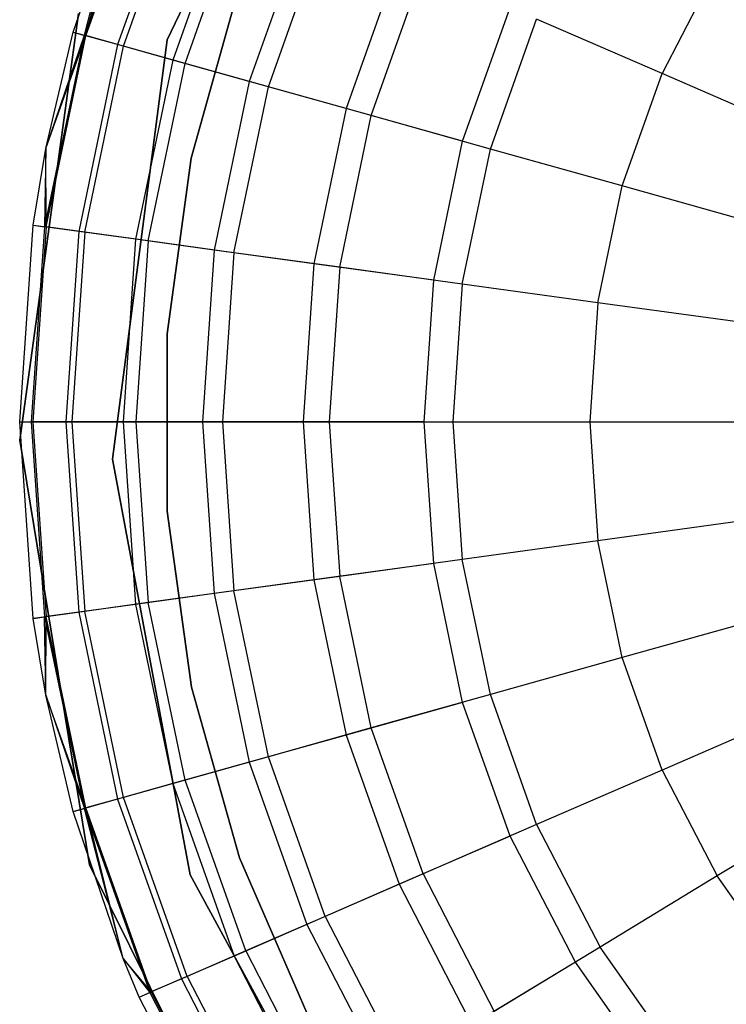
# Model space of a CAD drawing. Extents: x -28.1 to 0, y 0 to 28.1.
# Tile 190 of 215: x -14.566 to -14.326, y 27.458 to 27.794. Entities that reach past the tile are written whole.
import ezdxf

# ---------------------------------------------------------------- set-up
doc = ezdxf.new("R2010")
doc.units = 0
doc.header["$MEASUREMENT"] = 0
doc.layers.get('0').update_dxf_attribs({"color": 13, "linetype": 'CONTINUOUS'})

# ---------------------------------------------------------------- blocks, each defined once
blk = doc.blocks.new('ORTO_VIII_Z_ZAROWKA_OKAPO0')
at = {"color": 0}
for p, q in [((13.8939, 28.04861, 10.00781), (13.95575, 28.17878, 10.00781)), ((13.95575, 28.17878, 3.3149), (13.8939, 28.04861, 3.3149)), ((13.95575, 28.17878, 3.3149), (13.8939, 28.04861, 3.3149)), ((13.8939, 28.04861, 10.00781), (13.95575, 28.17878, 10.00781)), ((13.88799, 28.11293, 10.32419), (13.86567, 28.05014, 10.32419)), ((13.88799, 28.11293, 10.32419), (13.86567, 28.05014, 10.32419)), ((13.8662, 28.05, 12.03365), (13.88849, 28.11271, 12.03365)), ((13.8662, 28.05, 12.03365), (13.88849, 28.11271, 12.03365)), ((13.89879, 28.10823, 10.24572), (13.87702, 28.04697, 10.24572)), ((13.89879, 28.10823, 10.24572), (13.87702, 28.04697, 10.24572)), ((13.87903, 28.0464, 12.08336), (13.90071, 28.1074, 12.08336)), ((13.87903, 28.0464, 12.08336), (13.90071, 28.1074, 12.08336)), ((13.86188, 28.05121, 10.40345), (13.87888, 28.10134, 10.40345)), ((13.86188, 28.05121, 11.98237), (13.87888, 28.10134, 11.98237)), ((13.86188, 28.05121, 10.40345), (13.87888, 28.10134, 10.40345)), ((13.86188, 28.05121, 11.98237), (13.87888, 28.10134, 11.98237)), ((13.86567, 28.05014, 10.32419), (13.87888, 28.10134, 10.40345)), ((13.86567, 28.05014, 10.32419), (13.87888, 28.10134, 10.40345)), ((13.8662, 28.05, 12.03365), (13.87888, 28.10134, 11.98237)), ((13.8662, 28.05, 12.03365), (13.87888, 28.10134, 11.98237)), ((13.91668, 28.10046, 10.16879), (13.8958, 28.0417, 10.16879)), ((13.91668, 28.10046, 10.16879), (13.8958, 28.0417, 10.16879)), ((13.89997, 28.04053, 12.13001), (13.92066, 28.09874, 12.13001)), ((13.89997, 28.04053, 12.13001), (13.92066, 28.09874, 12.13001)), ((13.94148, 28.08969, 10.09418), (13.92183, 28.03441, 10.09418)), ((13.94148, 28.08969, 10.09418), (13.92183, 28.03441, 10.09418)), ((13.9284, 28.03257, 12.17217), (13.94773, 28.08698, 12.17217)), ((13.9284, 28.03257, 12.17217), (13.94773, 28.08698, 12.17217)), ((13.97294, 28.07603, 10.02262), (13.95486, 28.02515, 10.02262)), ((13.97294, 28.07603, 10.02262), (13.95486, 28.02515, 10.02262)), ((13.96344, 28.02275, 12.20857), (13.98112, 28.07247, 12.20857)), ((13.96344, 28.02275, 12.20857), (13.98112, 28.07247, 12.20857)), ((14.08128, 28.07319, 12.25984), (14.06257, 28.03709, 12.25984)), ((14.08128, 28.07319, 12.25984), (14.06257, 28.03709, 12.25984)), ((13.91832, 28.06649, 3.47238), (13.90205, 28.00827, 3.47238)), ((13.90205, 28.00827, 3.43301), (13.91832, 28.06649, 3.43301)), ((13.91832, 28.06649, 3.47238), (13.90205, 28.00827, 3.47238)), ((13.90205, 28.00827, 3.43301), (13.91832, 28.06649, 3.43301)), ((13.99456, 28.01403, 9.95481), (14.01076, 28.0596, 9.95481)), ((13.99456, 28.01403, 9.95481), (14.01076, 28.0596, 9.95481)), ((13.86369, 28.05751, 10.00781), (13.84367, 27.91218, 10.00781)), ((13.84367, 27.91218, 3.3149), (13.86369, 28.05751, 3.3149)), ((13.86369, 28.05751, 10.00781), (13.84367, 27.91218, 10.00781)), ((13.84367, 27.91218, 3.3149), (13.86369, 28.05751, 3.3149)), ((14.00404, 28.01138, 12.23809), (14.01979, 28.05568, 12.23809)), ((14.00404, 28.01138, 12.23809), (14.01979, 28.05568, 12.23809)), ((14.06257, 28.03709, 12.25984), (14.01979, 28.05568, 12.23809)), ((14.06257, 28.03709, 12.25984), (14.01979, 28.05568, 12.23809)), ((13.85252, 28.01157, 10.40345), (13.86188, 28.05121, 10.40345)), ((13.85252, 28.01157, 11.98237), (13.86188, 28.05121, 11.98237)), ((13.85252, 28.01157, 10.40345), (13.86188, 28.05121, 10.40345)), ((13.85252, 28.01157, 11.98237), (13.86188, 28.05121, 11.98237)), ((13.86188, 28.05121, 10.40345), (13.86567, 28.05014, 10.32419)), ((13.86188, 28.05121, 10.40345), (13.86567, 28.05014, 10.32419)), ((13.86188, 28.05121, 11.98237), (13.86188, 28.05121, 10.40345)), ((13.86188, 28.05121, 11.98237), (13.86188, 28.05121, 10.40345)), ((13.86188, 28.05121, 11.98237), (13.8662, 28.05, 12.03365)), ((13.86188, 28.05121, 11.98237), (13.8662, 28.05, 12.03365)), ((13.86567, 28.05014, 10.32419), (13.85212, 27.98491, 10.32419)), ((13.86567, 28.05014, 10.32419), (13.85212, 27.98491, 10.32419)), ((13.85252, 28.01157, 10.40345), (13.86567, 28.05014, 10.32419)), ((13.85252, 28.01157, 10.40345), (13.86567, 28.05014, 10.32419)), ((13.85252, 28.01157, 11.98237), (13.8662, 28.05, 12.03365)), ((13.85252, 28.01157, 11.98237), (13.8662, 28.05, 12.03365)), ((13.85266, 27.98483, 12.03365), (13.8662, 28.05, 12.03365)), ((13.85266, 27.98483, 12.03365), (13.8662, 28.05, 12.03365)), ((13.87702, 28.04697, 10.24572), (13.86567, 28.05014, 10.32419)), ((13.87702, 28.04697, 10.24572), (13.86567, 28.05014, 10.32419)), ((13.87903, 28.0464, 12.08336), (13.8662, 28.05, 12.03365)), ((13.87903, 28.0464, 12.08336), (13.8662, 28.05, 12.03365)), ((13.8753, 27.90569, 10.00781), (13.8939, 28.04861, 10.00781)), ((13.8939, 28.04861, 3.3149), (13.8753, 27.90569, 3.3149)), ((13.8939, 28.04861, 3.3149), (13.8753, 27.90569, 3.3149)), ((13.8753, 27.90569, 10.00781), (13.8939, 28.04861, 10.00781)), ((13.8939, 28.04861, 10.00781), (13.8939, 28.04861, 3.3149)), ((13.8939, 28.04861, 10.00781), (13.8939, 28.04861, 3.3149)), ((13.87702, 28.04697, 10.24572), (13.86379, 27.9833, 10.24572)), ((13.87702, 28.04697, 10.24572), (13.86379, 27.9833, 10.24572)), ((13.86586, 27.98302, 12.08336), (13.87903, 28.0464, 12.08336)), ((13.86586, 27.98302, 12.08336), (13.87903, 28.0464, 12.08336)), ((13.8958, 28.0417, 10.16879), (13.87702, 28.04697, 10.24572)), ((13.8958, 28.0417, 10.16879), (13.87702, 28.04697, 10.24572)), ((13.89997, 28.04053, 12.13001), (13.87903, 28.0464, 12.08336)), ((13.89997, 28.04053, 12.13001), (13.87903, 28.0464, 12.08336)), ((13.8958, 28.0417, 10.16879), (13.88311, 27.98065, 10.16879)), ((13.8958, 28.0417, 10.16879), (13.88311, 27.98065, 10.16879)), ((13.92183, 28.03441, 10.09418), (13.8958, 28.0417, 10.16879)), ((13.92183, 28.03441, 10.09418), (13.8958, 28.0417, 10.16879)), ((13.8874, 27.98006, 12.13001), (13.89997, 28.04053, 12.13001)), ((13.8874, 27.98006, 12.13001), (13.89997, 28.04053, 12.13001)), ((13.9284, 28.03257, 12.17217), (13.89997, 28.04053, 12.13001)), ((13.9284, 28.03257, 12.17217), (13.89997, 28.04053, 12.13001)), ((13.92183, 28.03441, 10.09418), (13.9099, 27.97697, 10.09418)), ((13.92183, 28.03441, 10.09418), (13.9099, 27.97697, 10.09418)), ((13.95486, 28.02515, 10.02262), (13.92183, 28.03441, 10.09418)), ((13.95486, 28.02515, 10.02262), (13.92183, 28.03441, 10.09418)), ((14.04896, 27.99879, 12.25984), (14.06257, 28.03709, 12.25984)), ((14.04896, 27.99879, 12.25984), (14.06257, 28.03709, 12.25984)), ((14.10817, 28.01729, 12.27316), (14.06257, 28.03709, 12.25984)), ((14.10817, 28.01729, 12.27316), (14.06257, 28.03709, 12.25984)), ((13.91665, 27.97604, 12.17217), (13.9284, 28.03257, 12.17217)), ((13.91665, 27.97604, 12.17217), (13.9284, 28.03257, 12.17217)), ((13.96344, 28.02275, 12.20857), (13.9284, 28.03257, 12.17217)), ((13.96344, 28.02275, 12.20857), (13.9284, 28.03257, 12.17217)), ((13.95486, 28.02515, 10.02262), (13.94388, 27.97229, 10.02262)), ((13.95486, 28.02515, 10.02262), (13.94388, 27.97229, 10.02262)), ((13.99456, 28.01403, 9.95481), (13.95486, 28.02515, 10.02262)), ((13.99456, 28.01403, 9.95481), (13.95486, 28.02515, 10.02262)), ((13.95271, 27.97108, 12.20857), (13.96344, 28.02275, 12.20857)), ((13.95271, 27.97108, 12.20857), (13.96344, 28.02275, 12.20857)), ((14.00404, 28.01138, 12.23809), (13.96344, 28.02275, 12.20857)), ((14.00404, 28.01138, 12.23809), (13.96344, 28.02275, 12.20857)), ((13.84821, 27.98544, 10.40345), (13.85252, 28.01157, 10.40345)), ((13.84821, 27.98544, 11.98237), (13.85252, 28.01157, 11.98237)), ((13.84821, 27.98544, 10.40345), (13.85252, 28.01157, 10.40345)), ((13.84821, 27.98544, 11.98237), (13.85252, 28.01157, 11.98237)), ((13.85252, 28.01157, 10.40345), (13.85212, 27.98491, 10.32419)), ((13.85252, 28.01157, 10.40345), (13.85212, 27.98491, 10.32419)), ((13.85252, 28.01157, 11.98237), (13.85252, 28.01157, 10.40345)), ((13.85252, 28.01157, 11.98237), (13.85252, 28.01157, 10.40345)), ((13.85266, 27.98483, 12.03365), (13.85252, 28.01157, 11.98237)), ((13.85266, 27.98483, 12.03365), (13.85252, 28.01157, 11.98237)), ((13.98473, 27.96668, 9.95481), (13.99456, 28.01403, 9.95481)), ((13.98473, 27.96668, 9.95481), (13.99456, 28.01403, 9.95481)), ((13.99448, 27.96534, 12.23809), (14.00404, 28.01138, 12.23809)), ((13.99448, 27.96534, 12.23809), (14.00404, 28.01138, 12.23809)), ((14.04896, 27.99879, 12.25984), (14.00404, 28.01138, 12.23809)), ((14.04896, 27.99879, 12.25984), (14.00404, 28.01138, 12.23809)), ((13.90205, 28.00827, 3.47238), (13.89386, 27.94838, 3.47238)), ((13.89386, 27.94838, 3.43301), (13.90205, 28.00827, 3.43301)), ((13.90205, 28.00827, 3.47238), (13.89386, 27.94838, 3.47238)), ((13.89386, 27.94838, 3.43301), (13.90205, 28.00827, 3.43301)), ((13.90205, 28.00827, 3.47238), (13.90205, 28.00827, 3.43301)), ((13.90205, 28.00827, 3.47238), (13.90205, 28.00827, 3.43301)), ((14.04069, 27.95899, 12.25984), (14.04896, 27.99879, 12.25984)), ((14.04069, 27.95899, 12.25984), (14.04896, 27.99879, 12.25984)), ((14.09683, 27.98538, 12.27316), (14.04896, 27.99879, 12.25984)), ((14.09683, 27.98538, 12.27316), (14.04896, 27.99879, 12.25984)), ((13.84363, 27.91843, 10.40345), (13.84821, 27.98544, 10.40345)), ((13.84363, 27.91843, 11.98237), (13.84821, 27.98544, 11.98237)), ((13.84363, 27.91843, 10.40345), (13.84821, 27.98544, 10.40345)), ((13.84363, 27.91843, 11.98237), (13.84821, 27.98544, 11.98237)), ((13.85212, 27.98491, 10.32419), (13.84757, 27.91843, 10.32419)), ((13.85212, 27.98491, 10.32419), (13.84757, 27.91843, 10.32419)), ((13.85266, 27.98483, 12.03365), (13.84812, 27.91843, 12.03365)), ((13.85266, 27.98483, 12.03365), (13.84812, 27.91843, 12.03365)), ((13.84821, 27.98544, 10.40345), (13.85212, 27.98491, 10.32419)), ((13.84821, 27.98544, 10.40345), (13.85212, 27.98491, 10.32419)), ((13.84821, 27.98544, 11.98237), (13.84821, 27.98544, 10.40345)), ((13.84821, 27.98544, 11.98237), (13.84821, 27.98544, 10.40345)), ((13.84821, 27.98544, 11.98237), (13.85266, 27.98483, 12.03365)), ((13.84821, 27.98544, 11.98237), (13.85266, 27.98483, 12.03365)), ((13.86379, 27.9833, 10.24572), (13.85212, 27.98491, 10.32419)), ((13.86379, 27.9833, 10.24572), (13.85212, 27.98491, 10.32419)), ((13.86586, 27.98302, 12.08336), (13.85266, 27.98483, 12.03365)), ((13.86586, 27.98302, 12.08336), (13.85266, 27.98483, 12.03365)), ((13.86379, 27.9833, 10.24572), (13.85935, 27.91843, 10.24572)), ((13.86379, 27.9833, 10.24572), (13.85935, 27.91843, 10.24572)), ((13.86586, 27.98302, 12.08336), (13.86144, 27.91843, 12.08336)), ((13.86586, 27.98302, 12.08336), (13.86144, 27.91843, 12.08336)), ((13.88311, 27.98065, 10.16879), (13.86379, 27.9833, 10.24572)), ((13.88311, 27.98065, 10.16879), (13.86379, 27.9833, 10.24572)), ((13.8874, 27.98006, 12.13001), (13.86586, 27.98302, 12.08336)), ((13.8874, 27.98006, 12.13001), (13.86586, 27.98302, 12.08336)), ((13.88311, 27.98065, 10.16879), (13.87886, 27.91843, 10.16879)), ((13.88311, 27.98065, 10.16879), (13.87886, 27.91843, 10.16879)), ((13.9099, 27.97697, 10.09418), (13.88311, 27.98065, 10.16879)), ((13.9099, 27.97697, 10.09418), (13.88311, 27.98065, 10.16879)), ((13.8874, 27.98006, 12.13001), (13.88319, 27.91843, 12.13001)), ((13.8874, 27.98006, 12.13001), (13.88319, 27.91843, 12.13001)), ((13.91665, 27.97604, 12.17217), (13.8874, 27.98006, 12.13001)), ((13.91665, 27.97604, 12.17217), (13.8874, 27.98006, 12.13001)), ((13.9099, 27.97697, 10.09418), (13.90589, 27.91843, 10.09418)), ((13.9099, 27.97697, 10.09418), (13.90589, 27.91843, 10.09418)), ((13.94388, 27.97229, 10.02262), (13.9099, 27.97697, 10.09418)), ((13.94388, 27.97229, 10.02262), (13.9099, 27.97697, 10.09418)), ((13.91665, 27.97604, 12.17217), (13.91271, 27.91843, 12.17217)), ((13.91665, 27.97604, 12.17217), (13.91271, 27.91843, 12.17217)), ((13.95271, 27.97108, 12.20857), (13.91665, 27.97604, 12.17217)), ((13.95271, 27.97108, 12.20857), (13.91665, 27.97604, 12.17217)), ((13.94388, 27.97229, 10.02262), (13.9402, 27.91843, 10.02262)), ((13.94388, 27.97229, 10.02262), (13.9402, 27.91843, 10.02262)), ((13.98473, 27.96668, 9.95481), (13.94388, 27.97229, 10.02262)), ((13.98473, 27.96668, 9.95481), (13.94388, 27.97229, 10.02262)), ((13.95271, 27.97108, 12.20857), (13.94911, 27.91843, 12.20857)), ((13.95271, 27.97108, 12.20857), (13.94911, 27.91843, 12.20857)), ((13.99448, 27.96534, 12.23809), (13.95271, 27.97108, 12.20857)), ((13.99448, 27.96534, 12.23809), (13.95271, 27.97108, 12.20857)), ((13.98143, 27.91843, 9.95481), (13.98473, 27.96668, 9.95481)), ((13.98143, 27.91843, 9.95481), (13.98473, 27.96668, 9.95481)), ((13.99448, 27.96534, 12.23809), (13.99127, 27.91843, 12.23809)), ((13.99448, 27.96534, 12.23809), (13.99127, 27.91843, 12.23809)), ((14.04069, 27.95899, 12.25984), (13.99448, 27.96534, 12.23809)), ((14.04069, 27.95899, 12.25984), (13.99448, 27.96534, 12.23809)), ((14.04069, 27.95899, 12.25984), (14.03792, 27.91843, 12.25984)), ((14.04069, 27.95899, 12.25984), (14.03792, 27.91843, 12.25984)), ((14.08994, 27.95222, 12.27316), (14.04069, 27.95899, 12.25984)), ((14.08994, 27.95222, 12.27316), (14.04069, 27.95899, 12.25984)), ((13.89386, 27.94838, 3.47238), (13.89389, 27.88793, 3.47238)), ((13.89389, 27.88793, 3.43301), (13.89386, 27.94838, 3.43301)), ((13.89386, 27.94838, 3.47238), (13.89389, 27.88793, 3.47238)), ((13.89386, 27.94838, 3.47238), (13.89386, 27.94838, 3.43301)), ((13.89389, 27.88793, 3.43301), (13.89386, 27.94838, 3.43301)), ((13.89386, 27.94838, 3.47238), (13.89386, 27.94838, 3.43301)), ((13.84821, 27.85142, 10.40345), (13.84363, 27.91843, 10.40345)), ((13.84363, 27.91843, 10.40345), (13.84757, 27.91843, 10.32419)), ((13.84363, 27.91843, 10.40345), (13.84757, 27.91843, 10.32419)), ((13.84821, 27.85142, 11.98237), (13.84363, 27.91843, 11.98237)), ((13.84363, 27.91843, 11.98237), (13.84363, 27.91843, 10.40345)), ((13.84821, 27.85142, 10.40345), (13.84363, 27.91843, 10.40345)), ((13.84363, 27.91843, 11.98237), (13.84363, 27.91843, 10.40345)), ((13.84363, 27.91843, 11.98237), (13.84812, 27.91843, 12.03365)), ((13.84363, 27.91843, 11.98237), (13.84812, 27.91843, 12.03365)), ((13.84821, 27.85142, 11.98237), (13.84363, 27.91843, 11.98237)), ((13.84757, 27.91843, 10.32419), (13.85212, 27.85196, 10.32419)), ((13.84757, 27.91843, 10.32419), (13.85212, 27.85196, 10.32419)), ((13.85935, 27.91843, 10.24572), (13.84757, 27.91843, 10.32419)), ((13.85935, 27.91843, 10.24572), (13.84757, 27.91843, 10.32419)), ((13.84812, 27.91843, 12.03365), (13.86144, 27.91843, 12.08336)), ((13.84812, 27.91843, 12.03365), (13.86144, 27.91843, 12.08336)), ((13.84812, 27.91843, 12.03365), (13.85266, 27.85203, 12.03365)), ((13.84812, 27.91843, 12.03365), (13.85266, 27.85203, 12.03365)), ((13.85935, 27.91843, 10.24572), (13.86379, 27.85356, 10.24572)), ((13.85935, 27.91843, 10.24572), (13.86379, 27.85356, 10.24572)), ((13.87886, 27.91843, 10.16879), (13.85935, 27.91843, 10.24572)), ((13.87886, 27.91843, 10.16879), (13.85935, 27.91843, 10.24572)), ((13.86144, 27.91843, 12.08336), (13.88319, 27.91843, 12.13001)), ((13.86144, 27.91843, 12.08336), (13.88319, 27.91843, 12.13001)), ((13.86144, 27.91843, 12.08336), (13.86586, 27.85385, 12.08336)), ((13.86144, 27.91843, 12.08336), (13.86586, 27.85385, 12.08336)), ((13.87886, 27.91843, 10.16879), (13.88311, 27.85622, 10.16879)), ((13.87886, 27.91843, 10.16879), (13.88311, 27.85622, 10.16879)), ((13.90589, 27.91843, 10.09418), (13.87886, 27.91843, 10.16879)), ((13.90589, 27.91843, 10.09418), (13.87886, 27.91843, 10.16879)), ((13.88319, 27.91843, 12.13001), (13.91271, 27.91843, 12.17217)), ((13.88319, 27.91843, 12.13001), (13.91271, 27.91843, 12.17217)), ((13.88319, 27.91843, 12.13001), (13.8874, 27.85681, 12.13001)), ((13.88319, 27.91843, 12.13001), (13.8874, 27.85681, 12.13001)), ((13.90589, 27.91843, 10.09418), (13.9099, 27.8599, 10.09418)), ((13.90589, 27.91843, 10.09418), (13.9099, 27.8599, 10.09418)), ((13.9402, 27.91843, 10.02262), (13.90589, 27.91843, 10.09418)), ((13.9402, 27.91843, 10.02262), (13.90589, 27.91843, 10.09418)), ((13.91271, 27.91843, 12.17217), (13.94911, 27.91843, 12.20857)), ((13.91271, 27.91843, 12.17217), (13.94911, 27.91843, 12.20857)), ((13.91271, 27.91843, 12.17217), (13.91665, 27.86083, 12.17217)), ((13.91271, 27.91843, 12.17217), (13.91665, 27.86083, 12.17217)), ((13.9402, 27.91843, 10.02262), (13.94388, 27.86457, 10.02262)), ((13.9402, 27.91843, 10.02262), (13.94388, 27.86457, 10.02262)), ((13.98143, 27.91843, 9.95481), (13.9402, 27.91843, 10.02262)), ((13.98143, 27.91843, 9.95481), (13.9402, 27.91843, 10.02262)), ((13.94911, 27.91843, 12.20857), (13.99127, 27.91843, 12.23809)), ((13.94911, 27.91843, 12.20857), (13.99127, 27.91843, 12.23809)), ((13.94911, 27.91843, 12.20857), (13.95271, 27.86578, 12.20857)), ((13.94911, 27.91843, 12.20857), (13.95271, 27.86578, 12.20857)), ((13.98473, 27.87019, 9.95481), (13.98143, 27.91843, 9.95481)), ((13.98473, 27.87019, 9.95481), (13.98143, 27.91843, 9.95481)), ((13.99127, 27.91843, 12.23809), (14.03792, 27.91843, 12.25984)), ((13.99127, 27.91843, 12.23809), (14.03792, 27.91843, 12.25984)), ((13.99127, 27.91843, 12.23809), (13.99448, 27.87153, 12.23809)), ((13.99127, 27.91843, 12.23809), (13.99448, 27.87153, 12.23809)), ((14.03792, 27.91843, 12.25984), (14.08763, 27.91843, 12.27316)), ((14.03792, 27.91843, 12.25984), (14.08763, 27.91843, 12.27316)), ((14.03792, 27.91843, 12.25984), (14.04069, 27.87788, 12.25984)), ((14.03792, 27.91843, 12.25984), (14.04069, 27.87788, 12.25984)), ((13.84367, 27.91218, 10.00781), (13.86737, 27.76742, 10.00781)), ((13.86737, 27.76742, 3.3149), (13.84367, 27.91218, 3.3149)), ((13.84367, 27.91218, 10.00781), (13.86737, 27.76742, 10.00781)), ((13.84367, 27.91218, 10.00781), (13.84367, 27.91218, 3.3149)), ((13.86737, 27.76742, 3.3149), (13.84367, 27.91218, 3.3149)), ((13.84367, 27.91218, 10.00781), (13.84367, 27.91218, 3.3149)), ((13.90177, 27.76403, 10.00781), (13.8753, 27.90569, 10.00781)), ((13.8753, 27.90569, 3.3149), (13.90177, 27.76403, 3.3149)), ((13.8753, 27.90569, 3.3149), (13.90177, 27.76403, 3.3149)), ((13.8753, 27.90569, 3.3149), (13.8753, 27.90569, 10.00781)), ((13.90177, 27.76403, 10.00781), (13.8753, 27.90569, 10.00781)), ((13.8753, 27.90569, 3.3149), (13.8753, 27.90569, 10.00781)), ((13.89389, 27.88793, 3.47238), (13.90216, 27.82805, 3.47238)), ((13.90216, 27.82805, 3.43301), (13.89389, 27.88793, 3.43301)), ((13.89389, 27.88793, 3.47238), (13.90216, 27.82805, 3.47238)), ((13.89389, 27.88793, 3.47238), (13.89389, 27.88793, 3.43301)), ((13.90216, 27.82805, 3.43301), (13.89389, 27.88793, 3.43301)), ((13.89389, 27.88793, 3.47238), (13.89389, 27.88793, 3.43301)), ((14.08994, 27.88465, 12.27316), (14.04069, 27.87788, 12.25984)), ((14.08994, 27.88465, 12.27316), (14.04069, 27.87788, 12.25984)), ((14.04069, 27.87788, 12.25984), (13.99448, 27.87153, 12.23809)), ((14.04069, 27.87788, 12.25984), (13.99448, 27.87153, 12.23809)), ((14.04896, 27.83808, 12.25984), (14.04069, 27.87788, 12.25984)), ((14.04896, 27.83808, 12.25984), (14.04069, 27.87788, 12.25984)), ((13.98473, 27.87019, 9.95481), (13.94388, 27.86457, 10.02262)), ((13.98473, 27.87019, 9.95481), (13.94388, 27.86457, 10.02262)), ((13.99448, 27.87153, 12.23809), (13.95271, 27.86578, 12.20857)), ((13.99448, 27.87153, 12.23809), (13.95271, 27.86578, 12.20857)), ((13.99456, 27.82284, 9.95481), (13.98473, 27.87019, 9.95481)), ((13.99456, 27.82284, 9.95481), (13.98473, 27.87019, 9.95481)), ((14.00404, 27.82549, 12.23809), (13.99448, 27.87153, 12.23809)), ((14.00404, 27.82549, 12.23809), (13.99448, 27.87153, 12.23809)), ((13.94388, 27.86457, 10.02262), (13.9099, 27.8599, 10.09418)), ((13.94388, 27.86457, 10.02262), (13.9099, 27.8599, 10.09418)), ((13.95271, 27.86578, 12.20857), (13.91665, 27.86083, 12.17217)), ((13.95271, 27.86578, 12.20857), (13.91665, 27.86083, 12.17217)), ((13.94388, 27.86457, 10.02262), (13.95486, 27.81171, 10.02262)), ((13.94388, 27.86457, 10.02262), (13.95486, 27.81171, 10.02262)), ((13.96344, 27.81412, 12.20857), (13.95271, 27.86578, 12.20857)), ((13.96344, 27.81412, 12.20857), (13.95271, 27.86578, 12.20857)), ((13.9099, 27.8599, 10.09418), (13.88311, 27.85622, 10.16879)), ((13.9099, 27.8599, 10.09418), (13.88311, 27.85622, 10.16879)), ((13.91665, 27.86083, 12.17217), (13.8874, 27.85681, 12.13001)), ((13.91665, 27.86083, 12.17217), (13.8874, 27.85681, 12.13001)), ((13.9099, 27.8599, 10.09418), (13.92183, 27.80246, 10.09418)), ((13.9099, 27.8599, 10.09418), (13.92183, 27.80246, 10.09418)), ((13.9284, 27.8043, 12.17217), (13.91665, 27.86083, 12.17217)), ((13.9284, 27.8043, 12.17217), (13.91665, 27.86083, 12.17217)), ((13.8874, 27.85681, 12.13001), (13.86586, 27.85385, 12.08336)), ((13.8874, 27.85681, 12.13001), (13.86586, 27.85385, 12.08336)), ((13.89997, 27.79633, 12.13001), (13.8874, 27.85681, 12.13001)), ((13.89997, 27.79633, 12.13001), (13.8874, 27.85681, 12.13001)), ((13.86379, 27.85356, 10.24572), (13.85212, 27.85196, 10.32419)), ((13.86379, 27.85356, 10.24572), (13.85212, 27.85196, 10.32419)), ((13.86586, 27.85385, 12.08336), (13.85266, 27.85203, 12.03365)), ((13.86586, 27.85385, 12.08336), (13.85266, 27.85203, 12.03365)), ((13.88311, 27.85622, 10.16879), (13.86379, 27.85356, 10.24572)), ((13.88311, 27.85622, 10.16879), (13.86379, 27.85356, 10.24572)), ((13.86379, 27.85356, 10.24572), (13.87702, 27.7899, 10.24572)), ((13.86379, 27.85356, 10.24572), (13.87702, 27.7899, 10.24572)), ((13.87903, 27.79046, 12.08336), (13.86586, 27.85385, 12.08336)), ((13.87903, 27.79046, 12.08336), (13.86586, 27.85385, 12.08336)), ((13.88311, 27.85622, 10.16879), (13.8958, 27.79516, 10.16879)), ((13.88311, 27.85622, 10.16879), (13.8958, 27.79516, 10.16879)), ((13.85266, 27.85203, 12.03365), (13.84821, 27.85142, 11.98237)), ((13.85266, 27.85203, 12.03365), (13.84821, 27.85142, 11.98237)), ((13.84821, 27.85142, 10.40345), (13.85212, 27.85196, 10.32419)), ((13.84821, 27.85142, 10.40345), (13.85212, 27.85196, 10.32419)), ((13.85252, 27.8253, 10.40345), (13.84821, 27.85142, 10.40345)), ((13.84821, 27.85142, 10.40345), (13.84821, 27.85142, 11.98237)), ((13.85252, 27.8253, 11.98237), (13.84821, 27.85142, 11.98237)), ((13.84821, 27.85142, 10.40345), (13.84821, 27.85142, 11.98237)), ((13.85252, 27.8253, 10.40345), (13.84821, 27.85142, 10.40345)), ((13.85252, 27.8253, 11.98237), (13.84821, 27.85142, 11.98237)), ((13.85252, 27.8253, 10.40345), (13.85212, 27.85196, 10.32419)), ((13.85212, 27.85196, 10.32419), (13.86567, 27.78672, 10.32419)), ((13.85252, 27.8253, 10.40345), (13.85212, 27.85196, 10.32419)), ((13.85212, 27.85196, 10.32419), (13.86567, 27.78672, 10.32419)), ((13.85252, 27.8253, 11.98237), (13.85266, 27.85203, 12.03365)), ((13.85252, 27.8253, 11.98237), (13.85266, 27.85203, 12.03365)), ((13.8662, 27.78687, 12.03365), (13.85266, 27.85203, 12.03365)), ((13.8662, 27.78687, 12.03365), (13.85266, 27.85203, 12.03365)), ((14.09683, 27.85149, 12.27316), (14.04896, 27.83808, 12.25984)), ((14.09683, 27.85149, 12.27316), (14.04896, 27.83808, 12.25984)), ((14.04896, 27.83808, 12.25984), (14.00404, 27.82549, 12.23809)), ((14.04896, 27.83808, 12.25984), (14.00404, 27.82549, 12.23809)), ((14.06257, 27.79977, 12.25984), (14.04896, 27.83808, 12.25984)), ((14.06257, 27.79977, 12.25984), (14.04896, 27.83808, 12.25984)), ((13.90216, 27.82805, 3.47238), (13.91851, 27.76985, 3.47238)), ((13.91851, 27.76985, 3.43301), (13.90216, 27.82805, 3.43301)), ((13.90216, 27.82805, 3.47238), (13.91851, 27.76985, 3.47238)), ((13.90216, 27.82805, 3.47238), (13.90216, 27.82805, 3.43301)), ((13.91851, 27.76985, 3.43301), (13.90216, 27.82805, 3.43301)), ((13.90216, 27.82805, 3.47238), (13.90216, 27.82805, 3.43301)), ((13.86188, 27.78566, 10.40345), (13.85252, 27.8253, 10.40345)), ((13.85252, 27.8253, 10.40345), (13.86567, 27.78672, 10.32419)), ((13.85252, 27.8253, 10.40345), (13.86567, 27.78672, 10.32419)), ((13.86188, 27.78566, 11.98237), (13.85252, 27.8253, 11.98237)), ((13.85252, 27.8253, 11.98237), (13.85252, 27.8253, 10.40345)), ((13.86188, 27.78566, 10.40345), (13.85252, 27.8253, 10.40345)), ((13.85252, 27.8253, 11.98237), (13.85252, 27.8253, 10.40345)), ((13.86188, 27.78566, 11.98237), (13.85252, 27.8253, 11.98237)), ((13.8662, 27.78687, 12.03365), (13.85252, 27.8253, 11.98237)), ((13.8662, 27.78687, 12.03365), (13.85252, 27.8253, 11.98237)), ((13.99456, 27.82284, 9.95481), (13.95486, 27.81171, 10.02262)), ((13.99456, 27.82284, 9.95481), (13.95486, 27.81171, 10.02262)), ((14.00404, 27.82549, 12.23809), (13.96344, 27.81412, 12.20857)), ((14.00404, 27.82549, 12.23809), (13.96344, 27.81412, 12.20857)), ((14.01076, 27.77727, 9.95481), (13.99456, 27.82284, 9.95481)), ((14.01076, 27.77727, 9.95481), (13.99456, 27.82284, 9.95481)), ((14.01979, 27.78119, 12.23809), (14.00404, 27.82549, 12.23809)), ((14.01979, 27.78119, 12.23809), (14.00404, 27.82549, 12.23809)), ((14.10817, 27.81958, 12.27316), (14.06257, 27.79977, 12.25984)), ((14.10817, 27.81958, 12.27316), (14.06257, 27.79977, 12.25984)), ((13.96344, 27.81412, 12.20857), (13.9284, 27.8043, 12.17217)), ((13.96344, 27.81412, 12.20857), (13.9284, 27.8043, 12.17217)), ((13.98112, 27.76439, 12.20857), (13.96344, 27.81412, 12.20857)), ((13.98112, 27.76439, 12.20857), (13.96344, 27.81412, 12.20857)), ((13.95486, 27.81171, 10.02262), (13.92183, 27.80246, 10.09418)), ((13.95486, 27.81171, 10.02262), (13.92183, 27.80246, 10.09418)), ((13.95486, 27.81171, 10.02262), (13.97294, 27.76084, 10.02262)), ((13.95486, 27.81171, 10.02262), (13.97294, 27.76084, 10.02262)), ((13.9284, 27.8043, 12.17217), (13.89997, 27.79633, 12.13001)), ((13.9284, 27.8043, 12.17217), (13.89997, 27.79633, 12.13001)), ((13.94773, 27.74989, 12.17217), (13.9284, 27.8043, 12.17217)), ((13.94773, 27.74989, 12.17217), (13.9284, 27.8043, 12.17217)), ((13.92183, 27.80246, 10.09418), (13.8958, 27.79516, 10.16879)), ((13.92183, 27.80246, 10.09418), (13.8958, 27.79516, 10.16879)), ((13.92183, 27.80246, 10.09418), (13.94148, 27.74718, 10.09418)), ((13.92183, 27.80246, 10.09418), (13.94148, 27.74718, 10.09418)), ((14.06257, 27.79977, 12.25984), (14.01979, 27.78119, 12.23809)), ((14.06257, 27.79977, 12.25984), (14.01979, 27.78119, 12.23809)), ((14.06257, 27.79977, 12.25984), (14.08128, 27.76368, 12.25984)), ((14.06257, 27.79977, 12.25984), (14.08128, 27.76368, 12.25984)), ((13.89997, 27.79633, 12.13001), (13.87903, 27.79046, 12.08336)), ((13.89997, 27.79633, 12.13001), (13.87903, 27.79046, 12.08336)), ((13.92066, 27.73813, 12.13001), (13.89997, 27.79633, 12.13001)), ((13.92066, 27.73813, 12.13001), (13.89997, 27.79633, 12.13001)), ((13.8958, 27.79516, 10.16879), (13.87702, 27.7899, 10.24572)), ((13.8958, 27.79516, 10.16879), (13.87702, 27.7899, 10.24572)), ((13.8958, 27.79516, 10.16879), (13.91668, 27.7364, 10.16879)), ((13.8958, 27.79516, 10.16879), (13.91668, 27.7364, 10.16879)), ((13.87702, 27.7899, 10.24572), (13.86567, 27.78672, 10.32419)), ((13.87702, 27.7899, 10.24572), (13.86567, 27.78672, 10.32419)), ((13.87903, 27.79046, 12.08336), (13.8662, 27.78687, 12.03365)), ((13.87903, 27.79046, 12.08336), (13.8662, 27.78687, 12.03365)), ((13.87702, 27.7899, 10.24572), (13.89879, 27.72863, 10.24572)), ((13.87702, 27.7899, 10.24572), (13.89879, 27.72863, 10.24572)), ((13.90071, 27.72946, 12.08336), (13.87903, 27.79046, 12.08336)), ((13.90071, 27.72946, 12.08336), (13.87903, 27.79046, 12.08336)), ((14.12375, 27.78951, 12.27316), (14.08128, 27.76368, 12.25984)), ((14.12375, 27.78951, 12.27316), (14.08128, 27.76368, 12.25984)), ((13.86188, 27.78566, 11.98237), (13.8662, 27.78687, 12.03365)), ((13.86188, 27.78566, 11.98237), (13.8662, 27.78687, 12.03365)), ((13.86188, 27.78566, 10.40345), (13.86567, 27.78672, 10.32419)), ((13.86188, 27.78566, 10.40345), (13.86567, 27.78672, 10.32419)), ((13.87888, 27.73553, 10.40345), (13.86567, 27.78672, 10.32419)), ((13.86567, 27.78672, 10.32419), (13.88799, 27.72394, 10.32419)), ((13.87888, 27.73553, 10.40345), (13.86567, 27.78672, 10.32419)), ((13.86567, 27.78672, 10.32419), (13.88799, 27.72394, 10.32419)), ((13.87888, 27.73553, 11.98237), (13.8662, 27.78687, 12.03365)), ((13.87888, 27.73553, 11.98237), (13.8662, 27.78687, 12.03365)), ((13.88849, 27.72416, 12.03365), (13.8662, 27.78687, 12.03365)), ((13.88849, 27.72416, 12.03365), (13.8662, 27.78687, 12.03365)), ((13.87888, 27.73553, 10.40345), (13.86188, 27.78566, 10.40345)), ((13.87888, 27.73553, 11.98237), (13.86188, 27.78566, 11.98237)), ((13.86188, 27.78566, 11.98237), (13.86188, 27.78566, 10.40345)), ((13.87888, 27.73553, 10.40345), (13.86188, 27.78566, 10.40345)), ((13.86188, 27.78566, 11.98237), (13.86188, 27.78566, 10.40345)), ((13.87888, 27.73553, 11.98237), (13.86188, 27.78566, 11.98237)), ((14.01979, 27.78119, 12.23809), (13.98112, 27.76439, 12.20857)), ((14.01979, 27.78119, 12.23809), (13.98112, 27.76439, 12.20857)), ((14.01979, 27.78119, 12.23809), (14.04142, 27.73944, 12.23809)), ((14.01979, 27.78119, 12.23809), (14.04142, 27.73944, 12.23809)), ((14.01076, 27.77727, 9.95481), (13.97294, 27.76084, 10.02262)), ((14.01076, 27.77727, 9.95481), (13.97294, 27.76084, 10.02262)), ((14.03301, 27.73433, 9.95481), (14.01076, 27.77727, 9.95481)), ((14.03301, 27.73433, 9.95481), (14.01076, 27.77727, 9.95481)), ((13.91851, 27.76985, 3.47238), (13.94263, 27.71442, 3.47238)), ((13.94263, 27.71442, 3.43301), (13.91851, 27.76985, 3.43301)), ((13.91851, 27.76985, 3.47238), (13.94263, 27.71442, 3.47238)), ((13.91851, 27.76985, 3.47238), (13.91851, 27.76985, 3.43301)), ((13.94263, 27.71442, 3.43301), (13.91851, 27.76985, 3.43301)), ((13.91851, 27.76985, 3.47238), (13.91851, 27.76985, 3.43301)), ((13.86737, 27.76742, 10.00781), (13.93269, 27.63607, 10.00781)), ((13.93269, 27.63607, 3.3149), (13.86737, 27.76742, 3.3149)), ((13.86737, 27.76742, 10.00781), (13.93269, 27.63607, 10.00781)), ((13.86737, 27.76742, 10.00781), (13.86737, 27.76742, 3.3149)), ((13.93269, 27.63607, 3.3149), (13.86737, 27.76742, 3.3149)), ((13.86737, 27.76742, 10.00781), (13.86737, 27.76742, 3.3149)), ((13.97073, 27.63748, 10.00781), (13.90177, 27.76403, 10.00781)), ((13.90177, 27.76403, 3.3149), (13.97073, 27.63748, 3.3149)), ((13.90177, 27.76403, 3.3149), (13.97073, 27.63748, 3.3149)), ((13.90177, 27.76403, 3.3149), (13.90177, 27.76403, 10.00781)), ((13.97073, 27.63748, 10.00781), (13.90177, 27.76403, 10.00781)), ((13.90177, 27.76403, 3.3149), (13.90177, 27.76403, 10.00781)), ((13.98112, 27.76439, 12.20857), (13.94773, 27.74989, 12.17217)), ((13.98112, 27.76439, 12.20857), (13.94773, 27.74989, 12.17217)), ((13.98112, 27.76439, 12.20857), (14.00539, 27.71754, 12.20857)), ((13.98112, 27.76439, 12.20857), (14.00539, 27.71754, 12.20857)), ((14.08128, 27.76368, 12.25984), (14.04142, 27.73944, 12.23809)), ((14.08128, 27.76368, 12.25984), (14.04142, 27.73944, 12.23809)), ((14.10472, 27.73047, 12.25984), (14.08128, 27.76368, 12.25984)), ((14.10472, 27.73047, 12.25984), (14.08128, 27.76368, 12.25984)), ((13.97294, 27.76084, 10.02262), (13.94148, 27.74718, 10.09418)), ((13.97294, 27.76084, 10.02262), (13.94148, 27.74718, 10.09418)), ((13.97294, 27.76084, 10.02262), (13.99778, 27.71291, 10.02262)), ((13.97294, 27.76084, 10.02262), (13.99778, 27.71291, 10.02262)), ((13.94773, 27.74989, 12.17217), (13.92066, 27.73813, 12.13001)), ((13.94773, 27.74989, 12.17217), (13.92066, 27.73813, 12.13001)), ((13.94773, 27.74989, 12.17217), (13.9743, 27.69863, 12.17217)), ((13.94773, 27.74989, 12.17217), (13.9743, 27.69863, 12.17217)), ((13.94148, 27.74718, 10.09418), (13.91668, 27.7364, 10.16879)), ((13.94148, 27.74718, 10.09418), (13.91668, 27.7364, 10.16879)), ((13.94148, 27.74718, 10.09418), (13.96847, 27.69508, 10.09418)), ((13.94148, 27.74718, 10.09418), (13.96847, 27.69508, 10.09418)), ((14.04142, 27.73944, 12.23809), (14.00539, 27.71754, 12.20857)), ((14.04142, 27.73944, 12.23809), (14.00539, 27.71754, 12.20857)), ((14.06853, 27.70103, 12.23809), (14.04142, 27.73944, 12.23809)), ((14.06853, 27.70103, 12.23809), (14.04142, 27.73944, 12.23809)), ((13.91668, 27.7364, 10.16879), (13.89879, 27.72863, 10.24572)), ((13.91668, 27.7364, 10.16879), (13.89879, 27.72863, 10.24572)), ((13.92066, 27.73813, 12.13001), (13.90071, 27.72946, 12.08336)), ((13.92066, 27.73813, 12.13001), (13.90071, 27.72946, 12.08336)), ((13.91668, 27.7364, 10.16879), (13.94537, 27.68103, 10.16879)), ((13.91668, 27.7364, 10.16879), (13.94537, 27.68103, 10.16879)), ((13.92066, 27.73813, 12.13001), (13.94907, 27.68329, 12.13001)), ((13.92066, 27.73813, 12.13001), (13.94907, 27.68329, 12.13001)), ((13.88437, 27.72237, 10.40345), (13.87888, 27.73553, 10.40345)), ((13.87888, 27.73553, 10.40345), (13.88799, 27.72394, 10.32419)), ((13.87888, 27.73553, 10.40345), (13.88799, 27.72394, 10.32419)), ((13.88437, 27.72237, 11.98237), (13.87888, 27.73553, 11.98237)), ((13.87888, 27.73553, 11.98237), (13.87888, 27.73553, 10.40345)), ((13.88437, 27.72237, 10.40345), (13.87888, 27.73553, 10.40345)), ((13.87888, 27.73553, 11.98237), (13.87888, 27.73553, 10.40345)), ((13.88437, 27.72237, 11.98237), (13.87888, 27.73553, 11.98237)), ((13.88849, 27.72416, 12.03365), (13.87888, 27.73553, 11.98237)), ((13.88849, 27.72416, 12.03365), (13.87888, 27.73553, 11.98237)), ((14.03301, 27.73433, 9.95481), (13.99778, 27.71291, 10.02262)), ((14.03301, 27.73433, 9.95481), (13.99778, 27.71291, 10.02262)), ((14.0609, 27.69482, 9.95481), (14.03301, 27.73433, 9.95481)), ((14.0609, 27.69482, 9.95481), (14.03301, 27.73433, 9.95481)), ((13.90071, 27.72946, 12.08336), (13.88849, 27.72416, 12.03365)), ((13.90071, 27.72946, 12.08336), (13.88849, 27.72416, 12.03365)), ((13.90071, 27.72946, 12.08336), (13.93049, 27.67198, 12.08336)), ((13.90071, 27.72946, 12.08336), (13.93049, 27.67198, 12.08336)), ((13.89879, 27.72863, 10.24572), (13.88799, 27.72394, 10.32419)), ((13.89879, 27.72863, 10.24572), (13.88799, 27.72394, 10.32419)), ((13.89879, 27.72863, 10.24572), (13.92871, 27.6709, 10.24572)), ((13.89879, 27.72863, 10.24572), (13.92871, 27.6709, 10.24572)), ((13.88437, 27.72237, 11.98237), (13.88849, 27.72416, 12.03365)), ((13.88437, 27.72237, 11.98237), (13.88849, 27.72416, 12.03365)), ((13.88437, 27.72237, 10.40345), (13.88799, 27.72394, 10.32419)), ((13.88437, 27.72237, 10.40345), (13.88799, 27.72394, 10.32419)), ((13.91527, 27.66273, 10.40345), (13.88437, 27.72237, 10.40345)), ((13.91527, 27.66273, 11.98237), (13.88437, 27.72237, 11.98237)), ((13.88437, 27.72237, 11.98237), (13.88437, 27.72237, 10.40345)), ((13.91527, 27.66273, 10.40345), (13.88437, 27.72237, 10.40345)), ((13.88437, 27.72237, 11.98237), (13.88437, 27.72237, 10.40345)), ((13.91527, 27.66273, 11.98237), (13.88437, 27.72237, 11.98237)), ((13.88799, 27.72394, 10.32419), (13.91864, 27.66478, 10.32419)), ((13.88799, 27.72394, 10.32419), (13.91864, 27.66478, 10.32419)), ((13.88849, 27.72416, 12.03365), (13.91911, 27.66506, 12.03365)), ((13.88849, 27.72416, 12.03365), (13.91911, 27.66506, 12.03365))]:
    blk.add_line(p, q, dxfattribs=at)

msp = doc.modelspace()

# ---------------------------------------------------------------- block references
at = {"color": 0}
msp.add_blockref('ORTO_VIII_Z_ZAROWKA_OKAPO0', (-28.41, -0.26151, -0.64167), dxfattribs=at)

doc.saveas('drawing.dxf')
